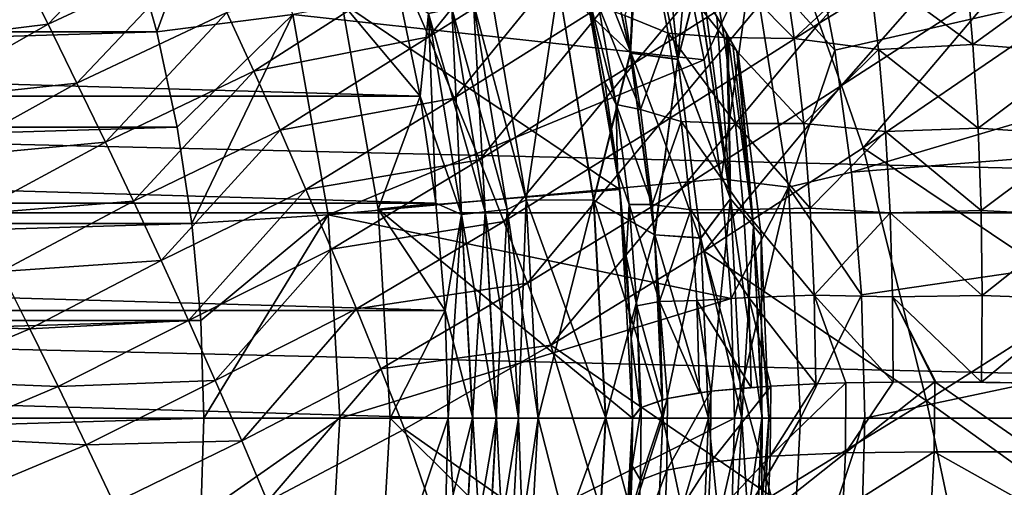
# Model space of a CAD drawing. Header units: metres. Extents: x -109 to 109, y -315 to 32.
# Tile 174 of 256: x -66 to -58.77, y -0.51 to 2.93. Entities that reach past the tile are written whole.
import ezdxf

# ---------------------------------------------------------------- set-up
doc = ezdxf.new("R2010")
doc.units = ezdxf.units.M
doc.layers.add('solid_K244242000C74_AAA', color=7, linetype='CONTINUOUS')

msp = doc.modelspace()

# ---------------------------------------------------------------- linework, layer by layer
at = {"layer": 'solid_K244242000C74_AAA'}
for points in [[(-60.725739, 2.678175, -44), (-66.293503, 12.321825, -44), (-66.293503, 12.321825, -34)], [(-60.734882, 2.694018, -44.252209), (-66.293503, 12.321825, -44), (-60.725739, 2.678175, -44)], [(-66.284355, 12.305982, -44.252209), (-66.293503, 12.321825, -44), (-60.734882, 2.694018, -44.252209)], [(-60.725739, 2.678175, -34), (-60.725739, 2.678175, -44), (-66.293503, 12.321825, -34)], [(-60.725739, 2.678175, -34), (-66.293503, 12.321825, -34), (-66.284355, 12.305982, -33.747791)], [(-66.284355, 12.305982, -44.252209), (-60.734882, 2.694018, -44.252209), (-60.762722, 2.742238, -44.50552)], [(-66.284355, 12.305982, -44.252209), (-60.762722, 2.742238, -44.50552), (-66.256516, 12.257762, -44.50552)], [(-60.734882, 2.694018, -33.747791), (-66.284355, 12.305982, -33.747791), (-66.256516, 12.257762, -33.49448)], [(-60.734882, 2.694018, -33.747791), (-60.725739, 2.678175, -34), (-66.284355, 12.305982, -33.747791)], [(-66.256516, 12.257762, -44.50552), (-60.762722, 2.742238, -44.50552), (-60.797485, 2.802446, -44.701092)], [(-66.256516, 12.257762, -44.50552), (-60.797485, 2.802446, -44.701092), (-66.221756, 12.197554, -44.701092)], [(-60.762722, 2.742238, -33.49448), (-66.256516, 12.257762, -33.49448), (-66.221169, 12.196541, -33.296093)], [(-60.734882, 2.694018, -33.747791), (-66.256516, 12.257762, -33.49448), (-60.762722, 2.742238, -33.49448)], [(-66.221756, 12.197554, -44.701092), (-60.797485, 2.802446, -44.701092), (-60.810802, 2.825514, -44.762299)], [(-66.208435, 12.174485, -44.762299), (-66.221756, 12.197554, -44.701092), (-60.810802, 2.825514, -44.762299)], [(-60.798069, 2.803459, -33.296093), (-66.221169, 12.196541, -33.296093), (-66.208435, 12.174485, -33.237701)], [(-60.762722, 2.742238, -33.49448), (-66.221169, 12.196541, -33.296093), (-60.798069, 2.803459, -33.296093)], [(-66.208435, 12.174485, -44.762299), (-60.810802, 2.825514, -44.762299), (-60.881393, 2.947781, -45.022755)], [(-60.810802, 2.825515, -33.237701), (-66.208435, 12.174485, -33.237701), (-66.13784, 12.052218, -32.977245)], [(-60.810802, 2.825515, -33.237701), (-60.798069, 2.803459, -33.296093), (-66.208435, 12.174485, -33.237701)], [(-60.881393, 2.947782, -32.977245), (-60.810802, 2.825515, -33.237701), (-66.13784, 12.052218, -32.977245)], [(-46.5098, 5.780039, -78.325066), (-60.185307, 3.591108, -73.288864), (-60.014812, 2.702571, -73.288864)], [(-46.5098, 5.780039, -78.325066), (-60.014812, 2.702571, -73.288864), (-59.892673, 1.806115, -73.288864)], [(-46.096172, 2.903125, -78.325066), (-46.5098, 5.780039, -78.325066), (-59.892673, 1.806115, -73.288864)], [(-64.424896, 4.394806, -49.5), (-65.186531, 3.525303, -48.5), (-64.994377, 2.835923, -48.5)], [(-64.424896, 4.394806, -49.5), (-64.994377, 2.835923, -48.5), (-63.996368, 2.963389, -49.5)], [(-60.299305, 3.35725, 14.820971), (-60.129711, 2.900362, 14.987523), (-59.061726, 4.073617, 14.454104)], [(-60.129711, 2.900362, 14.987523), (-58.906807, 3.650246, 14.589612), (-59.061726, 4.073617, 14.454104)], [(-63.189346, 3.247991, 15.409623), (-62.997227, 2.799244, 15.630454), (-62.040268, 3.98487, 14.765985)], [(-62.997227, 2.799244, 15.630454), (-61.850147, 3.527517, 14.969775), (-62.040268, 3.98487, 14.765985)], [(-62.045383, 3.181702, -30.751143), (-61.517609, 2.683431, -31.31955), (-61.813869, 3.998805, -31.31955)], [(-61.810799, 3.993293, -46.678066), (-61.5154, 2.679679, -46.678066), (-62.043591, 3.182096, -47.246708)], [(-61.461975, 3.953376, -31.924814), (-61.813869, 3.998805, -31.31955), (-61.517609, 2.683431, -31.31955)], [(-61.445618, 3.925044, -46.056053), (-61.5154, 2.679679, -46.678066), (-61.810799, 3.993293, -46.678066)], [(-61.461975, 3.953376, -31.924814), (-61.517609, 2.683431, -31.31955), (-61.447784, 3.928798, -31.941393)], [(-61.447784, 3.928798, -31.941393), (-61.517609, 2.683431, -31.31955), (-61.168472, 2.636727, -31.941523)], [(-61.166893, 2.634402, -46.055901), (-61.5154, 2.679679, -46.678066), (-61.445618, 3.925044, -46.056053)], [(-61.264721, 3.61172, -32.18137), (-61.447784, 3.928798, -31.941393), (-61.168472, 2.636727, -31.941523)], [(-61.166893, 2.634402, -46.055901), (-61.445618, 3.925044, -46.056053), (-61.264717, 3.611717, -45.818626)], [(-66.010727, 3.324467, 16.29126), (-65.793297, 2.892688, 16.564716), (-64.885666, 3.843104, 15.478094)], [(-65.793297, 2.892688, 16.564716), (-64.680435, 3.41126, 15.729272), (-64.885666, 3.843104, 15.478094)], [(-61.664909, 3.069104, 15.168399), (-61.484699, 2.609622, 15.361886), (-60.474239, 3.813563, 14.649304)], [(-61.484699, 2.609622, 15.361886), (-60.299305, 3.35725, 14.820971), (-60.474239, 3.813563, 14.649304)], [(-60.129711, 2.900362, 14.987523), (-59.965313, 2.442894, 15.148839), (-58.906807, 3.650246, 14.589612)], [(-59.965313, 2.442894, 15.148839), (-58.756485, 3.22646, 14.720769), (-58.906807, 3.650246, 14.589612)], [(-61.264721, 3.61172, -32.18137), (-61.168472, 2.636727, -31.941523), (-61.104439, 3.334104, -32.44611)], [(-61.166893, 2.634402, -46.055901), (-61.264717, 3.611717, -45.818626), (-61.104435, 3.334101, -45.55389)], [(-60.620941, 3.375198, -73.162537), (-60.014812, 2.702571, -73.288864), (-60.185307, 3.591108, -73.288864)], [(-65.186531, 3.525303, -48.5), (-87.813469, 3.525303, -48.5), (-88.005623, 2.835923, -48.5)], [(-64.994377, 2.835923, -48.5), (-65.186531, 3.525303, -48.5), (-88.005623, 2.835923, -48.5)], [(-63.996384, 2.963359, -73.120003), (-60.973869, 2.631699, -73.120003), (-61.146042, 3.498719, -73.120003)], [(-62.997227, 2.799244, 15.630454), (-62.809258, 2.348967, 15.846142), (-61.850147, 3.527517, 14.969775)], [(-62.809258, 2.348967, 15.846142), (-61.664909, 3.069104, 15.168399), (-61.850147, 3.527517, 14.969775)], [(-60.620941, 3.375198, -73.162537), (-61.146042, 3.498719, -73.120003), (-60.973869, 2.631699, -73.120003)], [(-65.793297, 2.892688, 16.564716), (-65.580658, 2.460506, 16.832056), (-64.680435, 3.41126, 15.729272)], [(-65.580658, 2.460506, 16.832056), (-64.479927, 2.979295, 15.974439), (-64.680435, 3.41126, 15.729272)], [(-61.359879, 3.460194, -19.465876), (-61.239368, 2.826599, -19.662283), (-61.557873, 2.957963, -20.558094)], [(-60.826855, 2.794372, -18.788263), (-61.239368, 2.826599, -19.662283), (-61.359879, 3.460194, -19.465876)], [(-60.931053, 3.412467, -18.586355), (-60.826855, 2.794372, -18.788263), (-61.359879, 3.460194, -19.465876)], [(-60.312489, 2.788226, -17.967115), (-60.826855, 2.794372, -18.788263), (-60.931053, 3.412467, -18.586355)], [(-60.401196, 3.400908, -17.759209), (-60.312489, 2.788226, -17.967115), (-60.931053, 3.412467, -18.586355)], [(-59.761589, 3.300689, -17.044291), (-60.312489, 2.788226, -17.967115), (-60.401196, 3.400908, -17.759209)], [(-63.635868, 3.048896, -27.5), (-61.876057, 3.337607, -27.5), (-61.594303, 1.679261, -27.5)], [(-61.876057, 3.337607, -27.5), (-61.704136, 2.466259, -22.561302), (-61.610294, 1.815669, -22.629128)], [(-61.594303, 1.679261, -27.5), (-61.876057, 3.337607, -27.5), (-61.610294, 1.815669, -22.629128)], [(-61.876057, 3.337607, -27.5), (-61.828274, 3.120964, -22.44589), (-61.704136, 2.466259, -22.561302)], [(-61.484699, 2.609622, 15.361886), (-61.309505, 2.149202, 15.550036), (-60.299305, 3.35725, 14.820971)], [(-61.309505, 2.149202, 15.550036), (-60.129711, 2.900362, 14.987523), (-60.299305, 3.35725, 14.820971)], [(-61.168472, 2.636727, -31.941523), (-61.025208, 3.196874, -32.605392), (-61.104439, 3.334104, -32.44611)], [(-61.166893, 2.634402, -46.055901), (-61.104435, 3.334101, -45.55389), (-61.023949, 3.194696, -45.391903)], [(-60.620941, 3.375198, -73.162537), (-60.973869, 2.631699, -73.120003), (-60.850739, 1.75662, -73.120003)], [(-60.355122, 1.696895, -73.162537), (-60.620941, 3.375198, -73.162537), (-60.850739, 1.75662, -73.120003)], [(-60.355122, 1.696895, -73.162537), (-60.014812, 2.702571, -73.288864), (-60.620941, 3.375198, -73.162537)], [(-59.055553, 3.350427, -16.36372), (-59.000771, 2.744427, -16.565424), (-59.761589, 3.300689, -17.044291)], [(-58.263065, 3.281416, -15.82549), (-59.000771, 2.744427, -16.565424), (-59.055553, 3.350427, -16.36372)], [(-67.005219, 2.74422, 17.322512), (-65.793297, 2.892688, 16.564716), (-66.010727, 3.324467, 16.29126)], [(-59.761589, 3.300689, -17.044291), (-59.693653, 2.707074, -17.241158), (-60.312489, 2.788226, -17.967115)], [(-59.000771, 2.744427, -16.565424), (-59.693653, 2.707074, -17.241158), (-59.761589, 3.300689, -17.044291)], [(-58.263065, 3.281416, -15.82549), (-58.225586, 2.683107, -16.0123), (-59.000771, 2.744427, -16.565424)], [(-64.479927, 2.979295, 15.974439), (-64.282883, 2.546975, 16.213326), (-63.189346, 3.247991, 15.409623)], [(-64.282883, 2.546975, 16.213326), (-62.997227, 2.799244, 15.630454), (-63.189346, 3.247991, 15.409623)], [(-62.282772, 1.601897, -30.25), (-62.551521, 3.183649, -30.25), (-62.669445, 3.044335, -30.143347)], [(-62.669144, 3.044402, -47.856464), (-62.551521, 3.183649, -47.75), (-62.282772, 1.601897, -47.75)], [(-62.282772, 1.601897, -47.75), (-62.551521, 3.183649, -47.75), (-62.043591, 3.182096, -47.246708)], [(-62.045383, 3.181702, -30.751143), (-62.551521, 3.183649, -30.25), (-62.282772, 1.601897, -30.25)], [(-62.282772, 1.601897, -47.75), (-62.043591, 3.182096, -47.246708), (-61.78429, 1.60043, -47.246708)], [(-61.5154, 2.679679, -46.678066), (-61.78429, 1.60043, -47.246708), (-62.043591, 3.182096, -47.246708)], [(-61.168472, 2.636727, -31.941523), (-60.780933, 1.610455, -32.604633), (-61.025208, 3.196874, -32.605392)], [(-61.166893, 2.634402, -46.055901), (-61.023949, 3.194696, -45.391903), (-60.780025, 1.60932, -45.392651)], [(-60.977921, 3.114972, -32.712852), (-61.025208, 3.196874, -32.605392), (-60.780933, 1.610455, -32.604633)], [(-60.780025, 1.60932, -45.392651), (-61.023949, 3.194696, -45.391903), (-60.977921, 3.11497, -45.287148)], [(-59.965313, 2.442894, 15.148839), (-59.80595, 1.984841, 15.304793), (-58.756485, 3.22646, 14.720769)], [(-58.756485, 3.22646, 14.720769), (-59.80595, 1.984841, 15.304793), (-58.610512, 2.802157, 14.847528)], [(-89.939148, 2.36551, -48), (-89.778786, 3.143144, -48), (-63.060848, 2.36551, -48)], [(-89.778786, 3.143144, -48), (-63.22121, 3.143144, -48), (-63.060848, 2.36551, -48)], [(-63.060848, 2.36551, -30), (-63.22121, 3.143144, -30), (-63.635887, 3.048867, -30)], [(-62.99778, 2.972064, -47.983723), (-63.060848, 2.36551, -48), (-63.22121, 3.143144, -48)], [(-62.998127, 2.971987, -30.016214), (-63.22121, 3.143144, -30), (-63.060848, 2.36551, -30)], [(-62.045383, 3.181702, -30.751143), (-62.282772, 1.601897, -30.25), (-61.786114, 1.600232, -30.751143)], [(-62.045383, 3.181702, -30.751143), (-61.786114, 1.600232, -30.751143), (-61.517609, 2.683431, -31.31955)], [(-61.620712, 2.303094, -21.641207), (-61.704136, 2.466259, -22.561302), (-61.828274, 3.120964, -22.44589)], [(-61.749905, 3.026975, -21.50366), (-61.620712, 2.303094, -21.641207), (-61.828274, 3.120964, -22.44589)], [(-60.881393, 2.947782, -32.977245), (-60.977921, 3.114972, -32.712852), (-60.780933, 1.610455, -32.604633)], [(-60.780025, 1.60932, -45.392651), (-60.977921, 3.11497, -45.287148), (-60.881393, 2.947781, -45.022755)], [(-63.635887, 3.048867, -30), (-63.635868, 3.048896, -27.5), (-63.368874, 1.534514, -27.5)], [(-63.368885, 1.534645, -30), (-63.635887, 3.048867, -30), (-63.368874, 1.534514, -27.5)], [(-63.060848, 2.36551, -30), (-63.635887, 3.048867, -30), (-63.368885, 1.534645, -30)], [(-63.635868, 3.048896, -27.5), (-61.594303, 1.679261, -27.5), (-63.368874, 1.534514, -27.5)], [(-62.669445, 3.044335, -30.143347), (-62.828156, 3.0094, -30.064522), (-62.582928, 1.513573, -30.064522)], [(-62.827827, 3.009473, -47.935352), (-62.669144, 3.044402, -47.856464), (-62.421062, 1.531177, -47.856464)], [(-62.809258, 2.348967, 15.846142), (-62.625584, 1.897139, 16.056711), (-61.664909, 3.069104, 15.168399)], [(-62.421371, 1.531143, -30.143347), (-62.669445, 3.044335, -30.143347), (-62.582928, 1.513573, -30.064522)], [(-62.282772, 1.601897, -30.25), (-62.669445, 3.044335, -30.143347), (-62.421371, 1.531143, -30.143347)], [(-62.421062, 1.531177, -47.856464), (-62.669144, 3.044402, -47.856464), (-62.282772, 1.601897, -47.75)], [(-62.625584, 1.897139, 16.056711), (-61.484699, 2.609622, 15.361886), (-61.664909, 3.069104, 15.168399)], [(-44.886593, 1.50672, -83.82), (-108.113403, 1.50672, -83.82), (-108.005989, 3.008363, -83.82)], [(-44.886593, 1.50672, -83.82), (-108.005989, 3.008363, -83.82), (-44.994007, 3.008363, -83.82)], [(-65.580658, 2.460506, 16.832056), (-65.371429, 2.027645, 17.092922), (-64.479927, 2.979295, 15.974439)], [(-65.371429, 2.027645, 17.092922), (-64.282883, 2.546975, 16.213326), (-64.479927, 2.979295, 15.974439)], [(-62.755592, 1.494794, -47.983723), (-63.060848, 2.36551, -48), (-62.99778, 2.972064, -47.983723)], [(-62.998127, 2.971987, -30.016214), (-63.060848, 2.36551, -30), (-62.946026, 1.579578, -30)], [(-62.828156, 3.0094, -30.064522), (-62.998127, 2.971987, -30.016214), (-62.755947, 1.494756, -30.016214)], [(-62.755947, 1.494756, -30.016214), (-62.998127, 2.971987, -30.016214), (-62.946026, 1.579578, -30)], [(-62.99778, 2.972064, -47.983723), (-62.827827, 3.009473, -47.935352), (-62.582592, 1.513609, -47.935352)], [(-62.755592, 1.494794, -47.983723), (-62.99778, 2.972064, -47.983723), (-62.582592, 1.513609, -47.935352)], [(-62.582928, 1.513573, -30.064522), (-62.828156, 3.0094, -30.064522), (-62.755947, 1.494756, -30.016214)], [(-62.582592, 1.513609, -47.935352), (-62.827827, 3.009473, -47.935352), (-62.421062, 1.531177, -47.856464)], [(-61.44173, 2.266911, -20.703934), (-61.620712, 2.303094, -21.641207), (-61.749905, 3.026975, -21.50366)], [(-61.557873, 2.957963, -20.558094), (-61.44173, 2.266911, -20.703934), (-61.749905, 3.026975, -21.50366)], [(-67.005219, 2.74422, 17.322512), (-66.783684, 2.329584, 17.604525), (-65.793297, 2.892688, 16.564716)], [(-66.783684, 2.329584, 17.604525), (-65.580658, 2.460506, 16.832056), (-65.793297, 2.892688, 16.564716)], [(-63.996368, 2.963389, -49.5), (-64.994377, 2.835923, -48.5), (-64.844109, 2.136055, -48.5)], [(-63.996368, 2.963389, -49.5), (-64.844109, 2.136055, -48.5), (-64.736389, 1.428201, -48.5)], [(-63.996368, 2.963389, -49.5), (-64.736389, 1.428201, -48.5), (-63.736889, 1.49181, -49.5)], [(-63.996368, 2.963389, -49.5), (-63.736889, 1.49181, -49.5), (-63.996384, 2.963359, -73.120003)], [(-63.996384, 2.963359, -73.120003), (-63.736877, 1.491616, -73.120003), (-60.973869, 2.631699, -73.120003)], [(-63.736889, 1.49181, -49.5), (-63.736877, 1.491616, -73.120003), (-63.996384, 2.963359, -73.120003)], [(-61.239368, 2.826599, -19.662283), (-61.44173, 2.266911, -20.703934), (-61.557873, 2.957963, -20.558094)], [(-61.309505, 2.149202, 15.550036), (-61.139305, 1.687975, 15.732653), (-60.129711, 2.900362, 14.987523)], [(-61.139305, 1.687975, 15.732653), (-59.965313, 2.442894, 15.148839), (-60.129711, 2.900362, 14.987523)], [(-60.881393, 2.947782, -32.977245), (-60.780933, 1.610455, -32.604633), (-60.810802, 2.825515, -33.237701)], [(-60.780025, 1.60932, -45.392651), (-60.881393, 2.947781, -45.022755), (-60.810802, 2.825514, -44.762299)], [(-46.096172, 2.903125, -78.325066), (-59.892673, 1.806115, -73.288864), (-59.819248, 0.904376, -73.288864)], [(-46.096172, 2.903125, -78.325066), (-59.819248, 0.904376, -73.288864), (-59.79475, 0, -73.288864)], [(-46.096172, 2.903125, -78.325066), (-59.79475, 0, -73.288864), (-45.957882, 0, -78.325066)], [(-64.994377, 2.835923, -48.5), (-88.005623, 2.835923, -48.5), (-88.155891, 2.136055, -48.5)], [(-64.844109, 2.136055, -48.5), (-64.994377, 2.835923, -48.5), (-88.155891, 2.136055, -48.5)], [(-61.239368, 2.826599, -19.662283), (-61.142689, 2.179424, -19.805443), (-61.44173, 2.266911, -20.703934)], [(-60.743664, 2.163824, -18.938313), (-61.142689, 2.179424, -19.805443), (-61.239368, 2.826599, -19.662283)], [(-60.826855, 2.794372, -18.788263), (-60.743664, 2.163824, -18.938313), (-61.239368, 2.826599, -19.662283)], [(-60.780933, 1.610455, -32.604633), (-60.798069, 2.803459, -33.296093), (-60.810802, 2.825515, -33.237701)], [(-60.780025, 1.60932, -45.392651), (-60.810802, 2.825514, -44.762299), (-60.797485, 2.802446, -44.701092)], [(-64.282883, 2.546975, 16.213326), (-64.089195, 2.113457, 16.446598), (-62.997227, 2.799244, 15.630454)], [(-64.089195, 2.113457, 16.446598), (-62.809258, 2.348967, 15.846142), (-62.997227, 2.799244, 15.630454)], [(-60.242634, 2.164294, -18.124187), (-60.743664, 2.163824, -18.938313), (-60.826855, 2.794372, -18.788263)], [(-60.312489, 2.788226, -17.967115), (-60.242634, 2.164294, -18.124187), (-60.826855, 2.794372, -18.788263)], [(-60.762722, 2.742238, -33.49448), (-60.798069, 2.803459, -33.296093), (-60.612213, 1.40896, -33.295631)], [(-60.780933, 1.610455, -32.604633), (-60.612213, 1.40896, -33.295631), (-60.798069, 2.803459, -33.296093)], [(-60.611774, 1.408504, -44.701569), (-60.797485, 2.802446, -44.701092), (-60.762722, 2.742238, -44.50552)], [(-60.780025, 1.60932, -45.392651), (-60.797485, 2.802446, -44.701092), (-60.611774, 1.408504, -44.701569)], [(-59.693653, 2.707074, -17.241158), (-60.242634, 2.164294, -18.124187), (-60.312489, 2.788226, -17.967115)], [(-58.610512, 2.802157, 14.847528), (-59.80595, 1.984841, 15.304793), (-58.158768, 0.881229, 15.384851)], [(-61.786114, 1.600232, -30.751143), (-61.338917, 1.347001, -31.31955), (-61.517609, 2.683431, -31.31955)], [(-61.5154, 2.679679, -46.678066), (-61.337227, 1.345101, -46.678066), (-61.78429, 1.60043, -47.246708)], [(-61.168472, 2.636727, -31.941523), (-61.517609, 2.683431, -31.31955), (-61.338917, 1.347001, -31.31955)], [(-61.166893, 2.634402, -46.055901), (-61.337227, 1.345101, -46.678066), (-61.5154, 2.679679, -46.678066)], [(-60.611774, 1.408504, -44.701569), (-60.762722, 2.742238, -44.50552), (-60.734882, 2.694018, -44.252209)], [(-60.734882, 2.694018, -33.747791), (-60.762722, 2.742238, -33.49448), (-60.612213, 1.40896, -33.295631)], [(-60.611774, 1.408504, -44.701569), (-60.734882, 2.694018, -44.252209), (-60.725739, 2.678175, -44)], [(-60.734882, 2.694018, -33.747791), (-60.612213, 1.40896, -33.295631), (-60.725739, 2.678175, -34)], [(-60.611774, 1.408504, -44.701569), (-60.725739, 2.678175, -44), (-60.556534, 1.343836, -44)], [(-60.556534, 1.343836, -34), (-60.556534, 1.343836, -44), (-60.725739, 2.678175, -44)], [(-60.556534, 1.343836, -34), (-60.725739, 2.678175, -44), (-60.725739, 2.678175, -34)], [(-60.612213, 1.40896, -33.295631), (-60.556534, 1.343836, -34), (-60.725739, 2.678175, -34)], [(-60.355122, 1.696895, -73.162537), (-59.892673, 1.806115, -73.288864), (-60.014812, 2.702571, -73.288864)], [(-59.693653, 2.707074, -17.241158), (-59.641663, 2.104196, -17.391584), (-60.242634, 2.164294, -18.124187)], [(-59.000771, 2.744427, -16.565424), (-58.961113, 2.130336, -16.721275), (-59.693653, 2.707074, -17.241158)], [(-58.961113, 2.130336, -16.721275), (-59.641663, 2.104196, -17.391584), (-59.693653, 2.707074, -17.241158)], [(-58.225586, 2.683107, -16.0123), (-58.961113, 2.130336, -16.721275), (-59.000771, 2.744427, -16.565424)], [(-58.225586, 2.683107, -16.0123), (-58.201607, 2.078744, -16.157728), (-58.961113, 2.130336, -16.721275)], [(-63.736877, 1.491616, -73.120003), (-60.850739, 1.75662, -73.120003), (-60.973869, 2.631699, -73.120003)], [(-62.625584, 1.897139, 16.056711), (-62.446312, 1.443996, 16.261908), (-61.484699, 2.609622, 15.361886)], [(-62.446312, 1.443996, 16.261908), (-61.309505, 2.149202, 15.550036), (-61.484699, 2.609622, 15.361886)], [(-61.168472, 2.636727, -31.941523), (-61.338917, 1.347001, -31.31955), (-60.999763, 1.323158, -31.941523)], [(-60.998497, 1.321982, -46.055901), (-61.337227, 1.345101, -46.678066), (-61.166893, 2.634402, -46.055901)], [(-61.168472, 2.636727, -31.941523), (-60.999763, 1.323158, -31.941523), (-60.780933, 1.610455, -32.604633)], [(-60.998497, 1.321982, -46.055901), (-61.166893, 2.634402, -46.055901), (-60.780025, 1.60932, -45.392651)], [(-65.371429, 2.027645, 17.092922), (-65.165237, 1.593243, 17.347847), (-64.282883, 2.546975, 16.213326)], [(-65.165237, 1.593243, 17.347847), (-64.089195, 2.113457, 16.446598), (-64.282883, 2.546975, 16.213326)], [(-66.783684, 2.329584, 17.604525), (-66.56575, 1.913916, 17.880676), (-65.580658, 2.460506, 16.832056)], [(-66.56575, 1.913916, 17.880676), (-65.371429, 2.027645, 17.092922), (-65.580658, 2.460506, 16.832056)], [(-61.620712, 2.303094, -21.641207), (-61.610294, 1.815669, -22.629128), (-61.704136, 2.466259, -22.561302)], [(-61.139305, 1.687975, 15.732653), (-60.974091, 1.22607, 15.909539), (-59.965313, 2.442894, 15.148839)], [(-59.965313, 2.442894, 15.148839), (-60.974091, 1.22607, 15.909539), (-59.80595, 1.984841, 15.304793)], [(-90.053978, 1.579578, -48), (-89.939148, 2.36551, -48), (-62.946026, 1.579578, -48)], [(-89.939148, 2.36551, -48), (-63.060848, 2.36551, -48), (-62.946026, 1.579578, -48)], [(-64.089195, 2.113457, 16.446598), (-63.898869, 1.677985, 16.674887), (-62.809258, 2.348967, 15.846142)], [(-63.898869, 1.677985, 16.674887), (-62.625584, 1.897139, 16.056711), (-62.809258, 2.348967, 15.846142)], [(-62.946026, 1.579578, -30), (-63.060848, 2.36551, -30), (-63.368885, 1.534645, -30)], [(-62.755592, 1.494794, -47.983723), (-62.946026, 1.579578, -48), (-63.060848, 2.36551, -48)], [(-61.620712, 2.303094, -21.641207), (-61.526421, 1.568973, -21.718365), (-61.610294, 1.815669, -22.629128)], [(-61.356815, 1.568564, -20.791668), (-61.526421, 1.568973, -21.718365), (-61.620712, 2.303094, -21.641207)], [(-61.44173, 2.266911, -20.703934), (-61.356815, 1.568564, -20.791668), (-61.620712, 2.303094, -21.641207)], [(-61.142689, 2.179424, -19.805443), (-61.356815, 1.568564, -20.791668), (-61.44173, 2.266911, -20.703934)], [(-61.142689, 2.179424, -19.805443), (-61.072598, 1.528926, -19.895893), (-61.356815, 1.568564, -20.791668)], [(-60.684601, 1.532998, -19.037504), (-61.072598, 1.528926, -19.895893), (-61.142689, 2.179424, -19.805443)], [(-60.743664, 2.163824, -18.938313), (-60.684601, 1.532998, -19.037504), (-61.142689, 2.179424, -19.805443)], [(-64.844109, 2.136055, -48.5), (-88.155891, 2.136055, -48.5), (-88.263611, 1.428201, -48.5)], [(-64.736389, 1.428201, -48.5), (-64.844109, 2.136055, -48.5), (-88.263611, 1.428201, -48.5)], [(-65.165237, 1.593243, 17.347847), (-64.961937, 1.156433, 17.597431), (-64.089195, 2.113457, 16.446598)], [(-64.961937, 1.156433, 17.597431), (-63.898869, 1.677985, 16.674887), (-64.089195, 2.113457, 16.446598)], [(-62.446312, 1.443996, 16.261908), (-62.271542, 0.989777, 16.461481), (-61.309505, 2.149202, 15.550036)], [(-62.271542, 0.989777, 16.461481), (-61.139305, 1.687975, 15.732653), (-61.309505, 2.149202, 15.550036)], [(-60.242634, 2.164294, -18.124187), (-60.195103, 1.542942, -18.231728), (-60.743664, 2.163824, -18.938313)], [(-60.195103, 1.542942, -18.231728), (-60.684601, 1.532998, -19.037504), (-60.743664, 2.163824, -18.938313)], [(-59.641663, 2.104196, -17.391584), (-60.195103, 1.542942, -18.231728), (-60.242634, 2.164294, -18.124187)], [(-59.641663, 2.104196, -17.391584), (-59.60957, 1.507712, -17.497324), (-60.195103, 1.542942, -18.231728)], [(-58.961113, 2.130336, -16.721275), (-58.940948, 1.525158, -16.83312), (-59.641663, 2.104196, -17.391584)], [(-58.940948, 1.525158, -16.83312), (-59.60957, 1.507712, -17.497324), (-59.641663, 2.104196, -17.391584)], [(-58.201607, 2.078744, -16.157728), (-58.940948, 1.525158, -16.83312), (-58.961113, 2.130336, -16.721275)], [(-66.56575, 1.913916, 17.880676), (-66.350525, 1.496878, 18.150797), (-65.371429, 2.027645, 17.092922)], [(-66.350525, 1.496878, 18.150797), (-65.165237, 1.593243, 17.347847), (-65.371429, 2.027645, 17.092922)], [(-58.201607, 2.078744, -16.157728), (-58.195934, 1.485968, -16.263639), (-58.940948, 1.525158, -16.83312)], [(-59.80595, 1.984841, 15.304793), (-60.974091, 1.22607, 15.909539), (-59.340431, 0.127648, 15.908569)], [(-59.80595, 1.984841, 15.304793), (-59.340431, 0.127648, 15.908569), (-58.158768, 0.881229, 15.384851)], [(-63.898869, 1.677985, 16.674887), (-63.712044, 1.240575, 16.898149), (-62.625584, 1.897139, 16.056711)], [(-63.712044, 1.240575, 16.898149), (-62.446312, 1.443996, 16.261908), (-62.625584, 1.897139, 16.056711)], [(-61.594303, 1.679261, -27.5), (-61.610294, 1.815669, -22.629128), (-61.547264, 1.189836, -22.652109)], [(-61.526421, 1.568973, -21.718365), (-61.547264, 1.189836, -22.652109), (-61.610294, 1.815669, -22.629128)], [(-63.736877, 1.491616, -73.120003), (-60.776909, 0.879275, -73.120003), (-60.850739, 1.75662, -73.120003)], [(-60.355122, 1.696895, -73.162537), (-60.850739, 1.75662, -73.120003), (-60.776909, 0.879275, -73.120003)], [(-60.355122, 1.696895, -73.162537), (-59.819248, 0.904376, -73.288864), (-59.892673, 1.806115, -73.288864)], [(-64.961937, 1.156433, 17.597431), (-64.761627, 0.717141, 17.841665), (-63.898869, 1.677985, 16.674887)], [(-64.761627, 0.717141, 17.841665), (-63.712044, 1.240575, 16.898149), (-63.898869, 1.677985, 16.674887)], [(-63.368874, 1.534514, -27.5), (-61.594303, 1.679261, -27.5), (-61.5, 0, -27.5)], [(-62.271542, 0.989777, 16.461481), (-62.101372, 0.53472, 16.655176), (-61.139305, 1.687975, 15.732653)], [(-61.139305, 1.687975, 15.732653), (-62.101372, 0.53472, 16.655176), (-60.974091, 1.22607, 15.909539)], [(-61.594303, 1.679261, -27.5), (-61.511425, 0.585322, -22.635323), (-61.5, 0, -22.582119)], [(-61.5, 0, -27.5), (-61.594303, 1.679261, -27.5), (-61.5, 0, -22.582119)], [(-61.594303, 1.679261, -27.5), (-61.547264, 1.189836, -22.652109), (-61.511425, 0.585322, -22.635323)], [(-60.355122, 1.696895, -73.162537), (-60.776909, 0.879275, -73.120003), (-60.752407, 0, -73.120003)], [(-60.266193, 0, -73.162537), (-60.355122, 1.696895, -73.162537), (-60.752407, 0, -73.120003)], [(-60.266193, 0, -73.162537), (-59.819248, 0.904376, -73.288864), (-60.355122, 1.696895, -73.162537)], [(-66.350525, 1.496878, 18.150797), (-66.137718, 1.077754, 18.415274), (-65.165237, 1.593243, 17.347847)], [(-66.137718, 1.077754, 18.415274), (-64.961937, 1.156433, 17.597431), (-65.165237, 1.593243, 17.347847)], [(-62.282772, 1.601897, -30.25), (-62.421371, 1.531143, -30.143347), (-62.338356, 0, -30.143347)], [(-62.421062, 1.531177, -47.856464), (-62.282772, 1.601897, -47.75), (-62.19281, 0, -47.75)], [(-62.282772, 1.601897, -30.25), (-62.338356, 0, -30.143347), (-62.19281, 0, -30.25)], [(-62.282772, 1.601897, -47.75), (-61.697517, 0, -47.246708), (-62.19281, 0, -47.75)], [(-62.282772, 1.601897, -47.75), (-61.78429, 1.60043, -47.246708), (-61.697517, 0, -47.246708)], [(-61.786114, 1.600232, -30.751143), (-62.282772, 1.601897, -30.25), (-62.19281, 0, -30.25)], [(-61.786114, 1.600232, -30.751143), (-62.19281, 0, -30.25), (-61.699352, 0, -30.751143)], [(-61.786114, 1.600232, -30.751143), (-61.699352, 0, -30.751143), (-61.338917, 1.347001, -31.31955)], [(-61.78429, 1.60043, -47.246708), (-61.277683, 0, -46.678066), (-61.697517, 0, -47.246708)], [(-61.337227, 1.345101, -46.678066), (-61.277683, 0, -46.678066), (-61.78429, 1.60043, -47.246708)], [(-60.999763, 1.323158, -31.941523), (-60.943394, 0, -31.941523), (-60.780933, 1.610455, -32.604633)], [(-60.998497, 1.321982, -46.055901), (-60.780025, 1.60932, -45.392651), (-60.697861, 0, -45.392651)], [(-60.780933, 1.610455, -32.604633), (-60.943394, 0, -31.941523), (-60.69865, 0, -32.604633)], [(-60.780933, 1.610455, -32.604633), (-60.69865, 0, -32.604633), (-60.612213, 1.40896, -33.295631)], [(-60.780025, 1.60932, -45.392651), (-60.549465, 0, -44.701569), (-60.697861, 0, -45.392651)], [(-60.780025, 1.60932, -45.392651), (-60.611774, 1.408504, -44.701569), (-60.549465, 0, -44.701569)], [(-90.122856, 0.79093, -48), (-90.053978, 1.579578, -48), (-62.877144, 0.79093, -48)], [(-90.053978, 1.579578, -48), (-62.946026, 1.579578, -48), (-62.877144, 0.79093, -48)], [(-62.877144, 0.79093, -30), (-62.946026, 1.579578, -30), (-63.368885, 1.534645, -30)], [(-63.368885, 1.534645, -30), (-63.279499, 0, -27.5), (-63.279499, 0, -30)], [(-62.877144, 0.79093, -30), (-63.368885, 1.534645, -30), (-63.279499, 0, -30)], [(-63.368885, 1.534645, -30), (-63.368874, 1.534514, -27.5), (-63.279499, 0, -27.5)], [(-63.368874, 1.534514, -27.5), (-61.5, 0, -27.5), (-63.279499, 0, -27.5)], [(-62.755592, 1.494794, -47.983723), (-62.877144, 0.79093, -48), (-62.946026, 1.579578, -48)], [(-62.755947, 1.494756, -30.016214), (-62.946026, 1.579578, -30), (-62.877144, 0.79093, -30)], [(-62.421371, 1.531143, -30.143347), (-62.582928, 1.513573, -30.064522), (-62.500866, 0, -30.064522)], [(-62.582592, 1.513609, -47.935352), (-62.421062, 1.531177, -47.856464), (-62.338047, 0, -47.856464)], [(-62.421371, 1.531143, -30.143347), (-62.500866, 0, -30.064522), (-62.338356, 0, -30.143347)], [(-62.421062, 1.531177, -47.856464), (-62.19281, 0, -47.75), (-62.338047, 0, -47.856464)], [(-61.526421, 1.568973, -21.718365), (-61.4678, 0.824244, -21.733049), (-61.547264, 1.189836, -22.652109)], [(-61.30291, 0.856709, -20.818214), (-61.4678, 0.824244, -21.733049), (-61.526421, 1.568973, -21.718365)], [(-61.356815, 1.568564, -20.791668), (-61.30291, 0.856709, -20.818214), (-61.526421, 1.568973, -21.718365)], [(-61.072598, 1.528926, -19.895893), (-61.30291, 0.856709, -20.818214), (-61.356815, 1.568564, -20.791668)], [(-61.072598, 1.528926, -19.895893), (-61.027683, 0.86332, -19.930155), (-61.30291, 0.856709, -20.818214)], [(-60.684601, 1.532998, -19.037504), (-60.646938, 0.884596, -19.081629), (-61.072598, 1.528926, -19.895893)], [(-60.646938, 0.884596, -19.081629), (-61.027683, 0.86332, -19.930155), (-61.072598, 1.528926, -19.895893)], [(-60.195103, 1.542942, -18.231728), (-60.165749, 0.901978, -18.284994), (-60.684601, 1.532998, -19.037504)], [(-60.165749, 0.901978, -18.284994), (-60.646938, 0.884596, -19.081629), (-60.684601, 1.532998, -19.037504)], [(-59.60957, 1.507712, -17.497324), (-60.165749, 0.901978, -18.284994), (-60.195103, 1.542942, -18.231728)], [(-58.940948, 1.525158, -16.83312), (-58.933296, 0.899045, -16.896379), (-59.60957, 1.507712, -17.497324)], [(-58.195934, 1.485968, -16.263639), (-58.933296, 0.899045, -16.896379), (-58.940948, 1.525158, -16.83312)], [(-108.113403, 1.50672, -83.82), (-44.850693, 0, -83.82), (-108.149307, 0, -83.82)], [(-44.886593, 1.50672, -83.82), (-44.850693, 0, -83.82), (-108.113403, 1.50672, -83.82)], [(-63.736889, 1.49181, -49.5), (-64.736389, 1.428201, -48.5), (-64.671669, 0.716052, -48.5)], [(-63.736889, 1.49181, -49.5), (-64.671669, 0.716052, -48.5), (-64.650002, 0, -48.5)], [(-63.736889, 1.49181, -49.5), (-64.650002, 0, -48.5), (-63.650002, 0, -49.5)], [(-63.736889, 1.49181, -49.5), (-63.650002, 0, -49.5), (-63.736877, 1.491616, -73.120003)], [(-63.736877, 1.491616, -73.120003), (-63.650002, 0, -73.120003), (-60.776909, 0.879275, -73.120003)], [(-63.650002, 0, -49.5), (-63.650002, 0, -73.120003), (-63.736877, 1.491616, -73.120003)], [(-62.755592, 1.494794, -47.983723), (-62.674545, 0, -47.983723), (-62.877144, 0.79093, -48)], [(-62.755947, 1.494756, -30.016214), (-62.877144, 0.79093, -30), (-62.854248, 0, -30)], [(-62.755947, 1.494756, -30.016214), (-62.854248, 0, -30), (-62.674904, 0, -30.016214)], [(-62.582928, 1.513573, -30.064522), (-62.755947, 1.494756, -30.016214), (-62.674904, 0, -30.016214)], [(-62.755592, 1.494794, -47.983723), (-62.582592, 1.513609, -47.935352), (-62.500526, 0, -47.935352)], [(-62.755592, 1.494794, -47.983723), (-62.500526, 0, -47.935352), (-62.674545, 0, -47.983723)], [(-62.582928, 1.513573, -30.064522), (-62.674904, 0, -30.016214), (-62.500866, 0, -30.064522)], [(-62.582592, 1.513609, -47.935352), (-62.338047, 0, -47.856464), (-62.500526, 0, -47.935352)], [(-59.60957, 1.507712, -17.497324), (-59.5919, 0.891271, -17.553936), (-60.165749, 0.901978, -18.284994)], [(-58.933296, 0.899045, -16.896379), (-59.5919, 0.891271, -17.553936), (-59.60957, 1.507712, -17.497324)], [(-58.195934, 1.485968, -16.263639), (-58.200871, 0.873887, -16.326546), (-58.933296, 0.899045, -16.896379)], [(-64.736389, 1.428201, -48.5), (-88.263611, 1.428201, -48.5), (-88.328331, 0.716052, -48.5)], [(-64.671669, 0.716052, -48.5), (-64.736389, 1.428201, -48.5), (-88.328331, 0.716052, -48.5)], [(-63.712044, 1.240575, 16.898149), (-63.528893, 0.801513, 17.116106), (-62.446312, 1.443996, 16.261908)], [(-63.528893, 0.801513, 17.116106), (-62.271542, 0.989777, 16.461481), (-62.446312, 1.443996, 16.261908)], [(-60.612213, 1.40896, -33.295631), (-60.69865, 0, -32.604633), (-60.549862, 0, -33.295631)], [(-60.612213, 1.40896, -33.295631), (-60.549862, 0, -33.295631), (-60.556534, 1.343836, -34)], [(-60.611774, 1.408504, -44.701569), (-60.5, 0, -44), (-60.549465, 0, -44.701569)], [(-60.611774, 1.408504, -44.701569), (-60.556534, 1.343836, -44), (-60.5, 0, -44)], [(-61.338917, 1.347001, -31.31955), (-61.699352, 0, -30.751143), (-61.279198, 0, -31.31955)], [(-60.999763, 1.323158, -31.941523), (-61.338917, 1.347001, -31.31955), (-61.279198, 0, -31.31955)], [(-61.337227, 1.345101, -46.678066), (-60.94223, 0, -46.055901), (-61.277683, 0, -46.678066)], [(-60.998497, 1.321982, -46.055901), (-60.94223, 0, -46.055901), (-61.337227, 1.345101, -46.678066)], [(-60.999763, 1.323158, -31.941523), (-61.279198, 0, -31.31955), (-60.943394, 0, -31.941523)], [(-60.998497, 1.321982, -46.055901), (-60.697861, 0, -45.392651), (-60.94223, 0, -46.055901)], [(-60.556534, 1.343836, -44), (-60.5, 0, -34), (-60.5, 0, -44)], [(-60.556534, 1.343836, -34), (-60.549862, 0, -33.295631), (-60.5, 0, -34)], [(-60.556534, 1.343836, -34), (-60.5, 0, -34), (-60.556534, 1.343836, -44)], [(-64.761627, 0.717141, 17.841665), (-64.564545, 0.275682, 18.080235), (-63.712044, 1.240575, 16.898149)], [(-64.564545, 0.275682, 18.080235), (-63.528893, 0.801513, 17.116106), (-63.712044, 1.240575, 16.898149)], [(-60.974091, 1.22607, 15.909539), (-62.101372, 0.53472, 16.655176), (-60.482094, -0.573062, 16.574873)], [(-61.4678, 0.824244, -21.733049), (-61.511425, 0.585322, -22.635323), (-61.547264, 1.189836, -22.652109)], [(-60.974091, 1.22607, 15.909539), (-60.482094, -0.573062, 16.574873), (-59.340431, 0.127648, 15.908569)], [(-66.137718, 1.077754, 18.415274), (-65.927162, 0.655885, 18.67448), (-64.961937, 1.156433, 17.597431)], [(-65.927162, 0.655885, 18.67448), (-64.761627, 0.717141, 17.841665), (-64.961937, 1.156433, 17.597431)], [(-67.048615, 0.688151, 19.571312), (-65.927162, 0.655885, 18.67448), (-66.137718, 1.077754, 18.415274)], [(-63.528893, 0.801513, 17.116106), (-63.349602, 0.361086, 17.32848), (-62.271542, 0.989777, 16.461481)], [(-63.349602, 0.361086, 17.32848), (-62.101372, 0.53472, 16.655176), (-62.271542, 0.989777, 16.461481)], [(-63.650002, 0, -73.120003), (-60.752407, 0, -73.120003), (-60.776909, 0.879275, -73.120003)], [(-60.646938, 0.884596, -19.081629), (-60.630157, 0.224966, -19.063675), (-61.027683, 0.86332, -19.930155)], [(-60.165749, 0.901978, -18.284994), (-60.15435, 0.251118, -18.278114), (-60.646938, 0.884596, -19.081629)], [(-60.485596, 0.234911, -18.801571), (-60.630157, 0.224966, -19.063675), (-60.646938, 0.884596, -19.081629)], [(-60.15435, 0.251118, -18.278114), (-60.485596, 0.234911, -18.801571), (-60.646938, 0.884596, -19.081629)], [(-60.266193, 0, -73.162537), (-59.79475, 0, -73.288864), (-59.819248, 0.904376, -73.288864)], [(-59.933914, 0.258022, -17.975241), (-60.15435, 0.251118, -18.278114), (-60.165749, 0.901978, -18.284994)], [(-59.587463, 0.264119, -17.55493), (-59.933914, 0.258022, -17.975241), (-60.165749, 0.901978, -18.284994)], [(-59.5919, 0.891271, -17.553936), (-59.587463, 0.264119, -17.55493), (-60.165749, 0.901978, -18.284994)], [(-58.933296, 0.899045, -16.896379), (-58.936901, 0.263659, -16.905287), (-59.5919, 0.891271, -17.553936)], [(-59.279427, 0.265591, -17.227507), (-59.587463, 0.264119, -17.55493), (-59.5919, 0.891271, -17.553936)], [(-59.27343, 0.265587, -17.221512), (-59.279427, 0.265591, -17.227507), (-59.5919, 0.891271, -17.553936)], [(-58.936901, 0.263659, -16.905287), (-59.27343, 0.265587, -17.221512), (-59.5919, 0.891271, -17.553936)], [(-58.158768, 0.881229, 15.384851), (-59.340431, 0.127648, 15.908569), (-57.796406, -0.984336, 15.831668)], [(-58.200871, 0.873887, -16.326546), (-58.936901, 0.263659, -16.905287), (-58.933296, 0.899045, -16.896379)], [(-58.200871, 0.873887, -16.326546), (-58.524643, 0.257196, -16.565962), (-58.936901, 0.263659, -16.905287)], [(-64.564545, 0.275682, 18.080235), (-64.370918, -0.167626, 18.312822), (-63.528893, 0.801513, 17.116106)], [(-64.370918, -0.167626, 18.312822), (-63.349602, 0.361086, 17.32848), (-63.528893, 0.801513, 17.116106)], [(-61.4678, 0.824244, -21.733049), (-61.445328, 0.072077, -21.678995), (-61.511425, 0.585322, -22.635323)], [(-61.30291, 0.856709, -20.818214), (-61.280331, 0.134711, -20.777086), (-61.4678, 0.824244, -21.733049)], [(-61.435947, 0.0776, -21.604626), (-61.445328, 0.072077, -21.678995), (-61.4678, 0.824244, -21.733049)], [(-61.280331, 0.134711, -20.777086), (-61.435947, 0.0776, -21.604626), (-61.4678, 0.824244, -21.733049)], [(-61.027683, 0.86332, -19.930155), (-61.007603, 0.185979, -19.900841), (-61.30291, 0.856709, -20.818214)], [(-61.243103, 0.143881, -20.631945), (-61.280331, 0.134711, -20.777086), (-61.30291, 0.856709, -20.818214)], [(-61.007603, 0.185979, -19.900841), (-61.243103, 0.143881, -20.631945), (-61.30291, 0.856709, -20.818214)], [(-60.92485, 0.196674, -19.692091), (-61.007603, 0.185979, -19.900841), (-61.027683, 0.86332, -19.930155)], [(-60.630157, 0.224966, -19.063675), (-60.92485, 0.196674, -19.692091), (-61.027683, 0.86332, -19.930155)], [(-90.122856, 0.79093, -48), (-62.854248, 0, -48), (-90.145752, 0, -48)], [(-90.122856, 0.79093, -48), (-62.877144, 0.79093, -48), (-62.854248, 0, -48)], [(-62.854248, 0, -30), (-62.877144, 0.79093, -30), (-63.279499, 0, -30)], [(-62.674545, 0, -47.983723), (-62.854248, 0, -48), (-62.877144, 0.79093, -48)], [(-64.671669, 0.716052, -48.5), (-88.328331, 0.716052, -48.5), (-88.349998, 0, -48.5)], [(-64.650002, 0, -48.5), (-64.671669, 0.716052, -48.5), (-88.349998, 0, -48.5)], [(-67.048615, 0.688151, 19.571312), (-66.825378, 0.274753, 19.842443), (-65.927162, 0.655885, 18.67448)], [(-66.825378, 0.274753, 19.842443), (-65.718971, 0.231268, 18.928314), (-65.927162, 0.655885, 18.67448)], [(-65.927162, 0.655885, 18.67448), (-65.718971, 0.231268, 18.928314), (-64.761627, 0.717141, 17.841665)], [(-65.718971, 0.231268, 18.928314), (-64.564545, 0.275682, 18.080235), (-64.761627, 0.717141, 17.841665)], [(-61.445328, 0.072077, -21.678995), (-61.5, 0, -22.582119), (-61.511425, 0.585322, -22.635323)], [(-63.349602, 0.361086, 17.32848), (-63.174335, -0.080414, 17.534985), (-62.101372, 0.53472, 16.655176)], [(-62.101372, 0.53472, 16.655176), (-63.174335, -0.080414, 17.534985), (-61.57082, -1.212794, 17.377172)], [(-62.101372, 0.53472, 16.655176), (-61.57082, -1.212794, 17.377172), (-60.482094, -0.573062, 16.574873)], [(-64.370918, -0.167626, 18.312822), (-64.181, -0.612467, 18.539116), (-63.349602, 0.361086, 17.32848)], [(-63.349602, 0.361086, 17.32848), (-64.181, -0.612467, 18.539116), (-63.174335, -0.080414, 17.534985)], [(-66.825378, 0.274753, 19.842443), (-66.604034, -0.14168, 20.107979), (-65.718971, 0.231268, 18.928314)], [(-66.604034, -0.14168, 20.107979), (-65.513359, -0.195836, 19.176472), (-65.718971, 0.231268, 18.928314)], [(-65.718971, 0.231268, 18.928314), (-65.513359, -0.195836, 19.176472), (-64.564545, 0.275682, 18.080235)], [(-65.513359, -0.195836, 19.176472), (-64.370918, -0.167626, 18.312822), (-64.564545, 0.275682, 18.080235)], [(-60.928261, -0.323398, -19.643101), (-60.92485, 0.196674, -19.692091), (-60.485596, 0.234911, -18.801571)], [(-60.928261, -0.323398, -19.643101), (-60.485596, 0.234911, -18.801571), (-60.488644, -0.280993, -18.758665)], [(-60.485596, 0.234911, -18.801571), (-60.92485, 0.196674, -19.692091), (-60.630157, 0.224966, -19.063675)], [(-60.488644, -0.280993, -18.758665), (-60.15435, 0.251118, -18.278114), (-59.933914, 0.258022, -17.975241)], [(-60.488644, -0.280993, -18.758665), (-59.933914, 0.258022, -17.975241), (-59.937519, -0.255624, -17.938183)], [(-60.488644, -0.280993, -18.758665), (-60.485596, 0.234911, -18.801571), (-60.15435, 0.251118, -18.278114)], [(-59.937519, -0.255624, -17.938183), (-59.587463, 0.264119, -17.55493), (-59.279427, 0.265591, -17.227507)], [(-59.937519, -0.255624, -17.938183), (-59.279427, 0.265591, -17.227507), (-59.284512, -0.247736, -17.195986)], [(-59.937519, -0.255624, -17.938183), (-59.933914, 0.258022, -17.975241), (-59.587463, 0.264119, -17.55493)], [(-59.284512, -0.247736, -17.195986), (-59.279427, 0.265591, -17.227507), (-58.539452, -0.246876, -16.546173)], [(-58.936901, 0.263659, -16.905287), (-59.279427, 0.265591, -17.227507), (-59.27343, 0.265587, -17.221512)], [(-58.532547, 0.257358, -16.572023), (-59.279427, 0.265591, -17.227507), (-58.936901, 0.263659, -16.905287)], [(-58.539452, -0.246876, -16.546173), (-59.279427, 0.265591, -17.227507), (-58.532547, 0.257358, -16.572023)], [(-58.524643, 0.257196, -16.565962), (-58.532547, 0.257358, -16.572023), (-58.936901, 0.263659, -16.905287)], [(-61.247795, -0.382229, -20.576742), (-61.243103, 0.143881, -20.631945), (-60.92485, 0.196674, -19.692091)], [(-61.247795, -0.382229, -20.576742), (-60.92485, 0.196674, -19.692091), (-60.928261, -0.323398, -19.643101)], [(-60.92485, 0.196674, -19.692091), (-61.243103, 0.143881, -20.631945), (-61.007603, 0.185979, -19.900841)], [(-61.435947, 0.0776, -21.604626), (-61.504105, -0.350842, -22.542498), (-61.5, 0, -22.582119)], [(-61.442806, -0.456272, -21.543198), (-61.504105, -0.350842, -22.542498), (-61.435947, 0.0776, -21.604626)], [(-61.435947, 0.0776, -21.604626), (-61.5, 0, -22.582119), (-61.445328, 0.072077, -21.678995)], [(-61.442806, -0.456272, -21.543198), (-61.435947, 0.0776, -21.604626), (-61.243103, 0.143881, -20.631945)], [(-61.442806, -0.456272, -21.543198), (-61.243103, 0.143881, -20.631945), (-61.247795, -0.382229, -20.576742)], [(-61.243103, 0.143881, -20.631945), (-61.435947, 0.0776, -21.604626), (-61.280331, 0.134711, -20.777086)], [(-59.340431, 0.127648, 15.908569), (-60.482094, -0.573062, 16.574873), (-58.959576, -1.680736, 16.421076)], [(-59.340431, 0.127648, 15.908569), (-58.959576, -1.680736, 16.421076), (-57.796406, -0.984336, 15.831668)], [(-108.149307, 0, -83.82), (-44.850693, 0, -83.82), (-44.886593, -1.50672, -83.82)], [(-108.149307, 0, -83.82), (-44.886593, -1.50672, -83.82), (-108.113403, -1.50672, -83.82)], [(-62.877144, -0.79093, -48), (-90.122856, -0.79093, -48), (-90.145752, 0, -48)], [(-62.854248, 0, -48), (-62.877144, -0.79093, -48), (-90.145752, 0, -48)], [(-88.328331, -0.716052, -48.5), (-64.650002, 0, -48.5), (-88.349998, 0, -48.5)], [(-88.328331, -0.716052, -48.5), (-64.671669, -0.716052, -48.5), (-64.650002, 0, -48.5)], [(-63.650002, 0, -49.5), (-64.650002, 0, -48.5), (-64.671669, -0.716052, -48.5)], [(-63.650002, 0, -49.5), (-64.671669, -0.716052, -48.5), (-63.736889, -1.49181, -49.5)], [(-63.736889, -1.49181, -49.5), (-63.736877, -1.491616, -73.120003), (-63.650002, 0, -73.120003)], [(-63.650002, 0, -49.5), (-63.736889, -1.49181, -49.5), (-63.650002, 0, -73.120003)], [(-63.650002, 0, -73.120003), (-63.736877, -1.491616, -73.120003), (-60.752407, 0, -73.120003)], [(-63.368885, -1.534642, -30), (-63.279499, 0, -30), (-63.368874, -1.534514, -27.5)], [(-62.854248, 0, -30), (-63.279499, 0, -30), (-63.368885, -1.534642, -30)], [(-62.877144, -0.79093, -30), (-62.854248, 0, -30), (-63.368885, -1.534642, -30)], [(-63.368874, -1.534514, -27.5), (-63.279499, 0, -30), (-63.279499, 0, -27.5)], [(-63.279499, 0, -27.5), (-61.5, 0, -27.5), (-61.594303, -1.679261, -27.5)], [(-62.755592, -1.494794, -47.983723), (-62.877144, -0.79093, -48), (-62.854248, 0, -48)], [(-62.674904, 0, -30.016214), (-62.854248, 0, -30), (-62.877144, -0.79093, -30)], [(-62.755947, -1.494756, -30.016214), (-62.674904, 0, -30.016214), (-62.877144, -0.79093, -30)], [(-62.755592, -1.494794, -47.983723), (-62.854248, 0, -48), (-62.674545, 0, -47.983723)], [(-62.500866, 0, -30.064522), (-62.674904, 0, -30.016214), (-62.755947, -1.494756, -30.016214)], [(-62.582928, -1.513573, -30.064522), (-62.500866, 0, -30.064522), (-62.755947, -1.494756, -30.016214)], [(-62.755592, -1.494794, -47.983723), (-62.674545, 0, -47.983723), (-62.582592, -1.513609, -47.935352)], [(-62.674545, 0, -47.983723), (-62.500526, 0, -47.935352), (-62.582592, -1.513609, -47.935352)], [(-62.338356, 0, -30.143347), (-62.500866, 0, -30.064522), (-62.582928, -1.513573, -30.064522)], [(-62.421371, -1.531143, -30.143347), (-62.338356, 0, -30.143347), (-62.582928, -1.513573, -30.064522)], [(-62.582592, -1.513609, -47.935352), (-62.500526, 0, -47.935352), (-62.421062, -1.531177, -47.856464)], [(-62.500526, 0, -47.935352), (-62.338047, 0, -47.856464), (-62.421062, -1.531177, -47.856464)], [(-62.19281, 0, -30.25), (-62.338356, 0, -30.143347), (-62.421371, -1.531143, -30.143347)], [(-62.282772, -1.601897, -30.25), (-62.19281, 0, -30.25), (-62.421371, -1.531143, -30.143347)], [(-62.421062, -1.531177, -47.856464), (-62.338047, 0, -47.856464), (-62.282772, -1.601897, -47.75)], [(-62.338047, 0, -47.856464), (-62.19281, 0, -47.75), (-62.282772, -1.601897, -47.75)], [(-62.282772, -1.601897, -47.75), (-62.19281, 0, -47.75), (-61.78429, -1.60043, -47.246708)], [(-61.699352, 0, -30.751143), (-62.19281, 0, -30.25), (-62.282772, -1.601897, -30.25)], [(-61.699352, 0, -30.751143), (-62.282772, -1.601897, -30.25), (-61.786114, -1.600232, -30.751143)], [(-62.19281, 0, -47.75), (-61.697517, 0, -47.246708), (-61.78429, -1.60043, -47.246708)], [(-61.279198, 0, -31.31955), (-61.699352, 0, -30.751143), (-61.786114, -1.600232, -30.751143)], [(-61.338917, -1.347001, -31.31955), (-61.279198, 0, -31.31955), (-61.786114, -1.600232, -30.751143)], [(-61.78429, -1.60043, -47.246708), (-61.697517, 0, -47.246708), (-61.337227, -1.345101, -46.678066)], [(-61.697517, 0, -47.246708), (-61.277683, 0, -46.678066), (-61.337227, -1.345101, -46.678066)], [(-61.594303, -1.679261, -27.5), (-61.5, 0, -27.5), (-61.568119, -1.4279, -22.341862)], [(-61.5, 0, -27.5), (-61.537888, -1.065449, -22.422176), (-61.568119, -1.4279, -22.341862)], [(-61.5, 0, -27.5), (-61.516655, -0.706649, -22.488926), (-61.537888, -1.065449, -22.422176)], [(-61.5, 0, -27.5), (-61.504105, -0.350842, -22.542498), (-61.516655, -0.706649, -22.488926)], [(-61.5, 0, -27.5), (-61.5, 0, -22.582119), (-61.504105, -0.350842, -22.542498)], [(-60.943394, 0, -31.941523), (-61.279198, 0, -31.31955), (-61.338917, -1.347001, -31.31955)], [(-60.999763, -1.323158, -31.941523), (-60.943394, 0, -31.941523), (-61.338917, -1.347001, -31.31955)], [(-60.998497, -1.321982, -46.055901), (-61.337227, -1.345101, -46.678066), (-61.277683, 0, -46.678066)], [(-60.998497, -1.321982, -46.055901), (-61.277683, 0, -46.678066), (-60.94223, 0, -46.055901)], [(-60.69865, 0, -32.604633), (-60.943394, 0, -31.941523), (-60.999763, -1.323158, -31.941523)], [(-60.780933, -1.610455, -32.604633), (-60.69865, 0, -32.604633), (-60.999763, -1.323158, -31.941523)], [(-60.998497, -1.321982, -46.055901), (-60.94223, 0, -46.055901), (-60.780025, -1.60932, -45.392651)], [(-60.94223, 0, -46.055901), (-60.697861, 0, -45.392651), (-60.780025, -1.60932, -45.392651)], [(-60.549862, 0, -33.295631), (-60.69865, 0, -32.604633), (-60.780933, -1.610455, -32.604633)], [(-60.612213, -1.40896, -33.295631), (-60.549862, 0, -33.295631), (-60.780933, -1.610455, -32.604633)], [(-60.780025, -1.60932, -45.392651), (-60.697861, 0, -45.392651), (-60.611774, -1.408504, -44.701569)], [(-60.266193, 0, -73.162537), (-60.752407, 0, -73.120003), (-60.776913, -0.879322, -73.120003)], [(-60.355122, -1.696895, -73.162537), (-60.266193, 0, -73.162537), (-60.776913, -0.879322, -73.120003)], [(-60.697861, 0, -45.392651), (-60.549465, 0, -44.701569), (-60.611774, -1.408504, -44.701569)], [(-60.5, 0, -34), (-60.549862, 0, -33.295631), (-60.612213, -1.40896, -33.295631)], [(-60.556534, -1.343836, -34), (-60.5, 0, -34), (-60.612213, -1.40896, -33.295631)], [(-60.611774, -1.408504, -44.701569), (-60.549465, 0, -44.701569), (-60.556534, -1.343836, -44)], [(-60.549465, 0, -44.701569), (-60.5, 0, -44), (-60.556534, -1.343836, -44)], [(-60.556534, -1.343836, -34), (-60.556534, -1.343836, -44), (-60.5, 0, -44)], [(-60.556534, -1.343836, -34), (-60.5, 0, -44), (-60.5, 0, -34)], [(-60.355122, -1.696895, -73.162537), (-59.79475, 0, -73.288864), (-60.266193, 0, -73.162537)], [(-63.736877, -1.491616, -73.120003), (-60.776913, -0.879322, -73.120003), (-60.752407, 0, -73.120003)], [(-63.368874, -1.534514, -27.5), (-63.279499, 0, -27.5), (-61.594303, -1.679261, -27.5)], [(-60.355122, -1.696895, -73.162537), (-59.819248, -0.904387, -73.288864), (-59.79475, 0, -73.288864)], [(-45.957882, 0, -78.325066), (-59.79475, 0, -73.288864), (-59.819248, -0.904387, -73.288864)], [(-46.096172, -2.903147, -78.325066), (-45.957882, 0, -78.325066), (-59.819248, -0.904387, -73.288864)], [(-66.604034, -0.14168, 20.107979), (-66.384773, -0.56098, 20.367647), (-65.513359, -0.195836, 19.176472)], [(-63.174335, -0.080414, 17.534985), (-64.181, -0.612467, 18.539116), (-62.59483, -1.784753, 18.306025)], [(-63.174335, -0.080414, 17.534985), (-62.59483, -1.784753, 18.306025), (-61.57082, -1.212794, 17.377172)], [(-66.384773, -0.56098, 20.367647), (-65.310555, -0.625166, 19.418661), (-65.513359, -0.195836, 19.176472)], [(-65.513359, -0.195836, 19.176472), (-65.310555, -0.625166, 19.418661), (-64.370918, -0.167626, 18.312822)], [(-65.310555, -0.625166, 19.418661), (-64.181, -0.612467, 18.539116), (-64.370918, -0.167626, 18.312822)], [(-60.946308, -0.770307, -19.579609), (-60.488644, -0.280993, -18.758665), (-60.506416, -0.709434, -18.704624)], [(-60.946308, -0.770307, -19.579609), (-60.928261, -0.323398, -19.643101), (-60.488644, -0.280993, -18.758665)], [(-60.506416, -0.709434, -18.704624), (-59.937519, -0.255624, -17.938183), (-59.956787, -0.672563, -17.892443)], [(-60.506416, -0.709434, -18.704624), (-60.488644, -0.280993, -18.758665), (-59.937519, -0.255624, -17.938183)], [(-59.956787, -0.672563, -17.892443), (-59.284512, -0.247736, -17.195986), (-59.307022, -0.660397, -17.157238)], [(-59.956787, -0.672563, -17.892443), (-59.937519, -0.255624, -17.938183), (-59.284512, -0.247736, -17.195986)], [(-59.307022, -0.660397, -17.157238), (-59.284512, -0.247736, -17.195986), (-58.565945, -0.651236, -16.514809)], [(-59.284512, -0.247736, -17.195986), (-58.539452, -0.246876, -16.546173), (-58.565945, -0.651236, -16.514809)], [(-61.442806, -0.456272, -21.543198), (-61.516655, -0.706649, -22.488926), (-61.504105, -0.350842, -22.542498)], [(-61.267906, -0.854273, -20.50281), (-60.928261, -0.323398, -19.643101), (-60.946308, -0.770307, -19.579609)], [(-61.267906, -0.854273, -20.50281), (-61.247795, -0.382229, -20.576742), (-60.928261, -0.323398, -19.643101)], [(-61.466721, -0.959647, -21.458033), (-61.247795, -0.382229, -20.576742), (-61.267906, -0.854273, -20.50281)], [(-61.466721, -0.959647, -21.458033), (-61.442806, -0.456272, -21.543198), (-61.247795, -0.382229, -20.576742)], [(-61.466721, -0.959647, -21.458033), (-61.516655, -0.706649, -22.488926), (-61.442806, -0.456272, -21.543198)]]:
    msp.add_3dface(points, dxfattribs=at)

doc.saveas('drawing.dxf')
